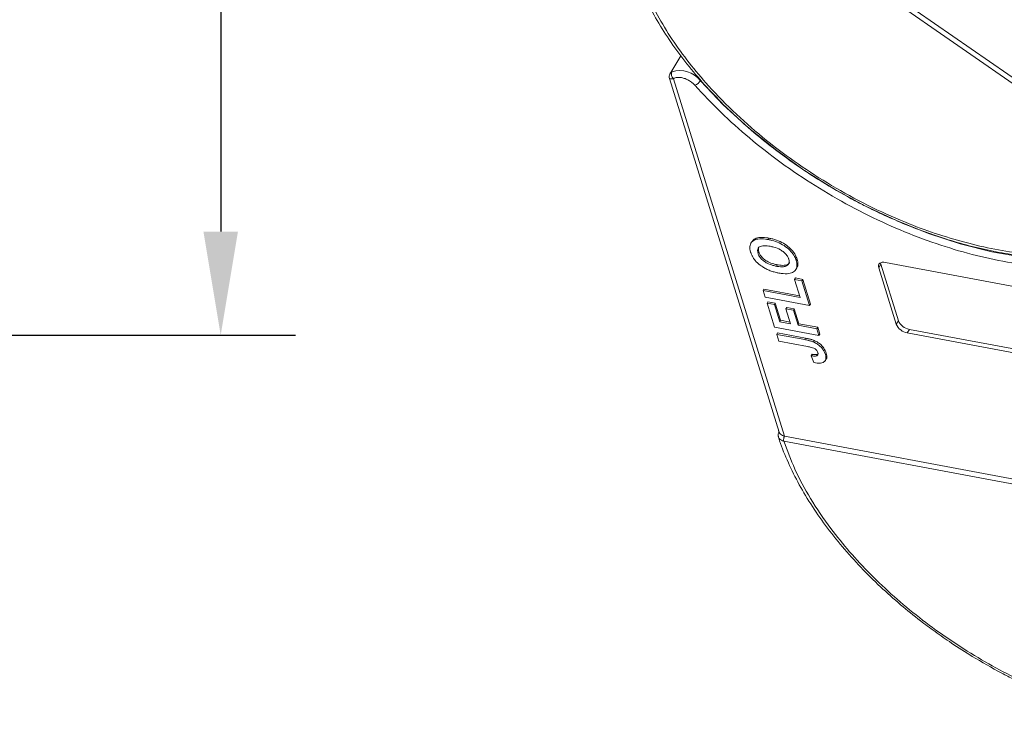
# Model space of a CAD drawing. Header units: millimetres. Extents: x -623 to 852, y 50 to 1083.
# Tile 34 of 72: x 100 to 186, y 866 to 928. Entities that reach past the tile are written whole.
import ezdxf

# ---------------------------------------------------------------- set-up
doc = ezdxf.new("R2010")
doc.units = ezdxf.units.MM
doc.styles.get("Standard").update_dxf_attribs({"font": '仿宋_GB2312.ttf', "width": 0.8})
doc.dimstyles.new('副本 ISO-45.1', dxfattribs={"dimtxt": 10, "dimasz": 9, "dimexe": 6.5, "dimexo": 0.625, "dimgap": 2.5, "dimtad": 1, "dimdsep": 46, "dimtxsty": 'Standard', "dimcen": 2.5, "dimadec": 0, "dimazin": 0, "dimtfac": 1, "dimtmove": 0, "dimatfit": 3, "dimfxl": 0, "dimarcsym": 0})

# ---------------------------------------------------------------- blocks, each defined once
blk = doc.blocks.new('*D2987')
at = {"color": 0, "lineweight": -2}
for p, q in [((75.222, 967.235), (123.821, 967.235)), ((117.321, 958.235), (117.321, 909.235)), ((75.222, 900.235), (123.821, 900.235))]:
    blk.add_line(p, q, dxfattribs=at)
at = {"color": 0, "lineweight": 9}
for points in [[(115.821, 958.235), (118.821, 958.235), (117.321, 967.235)], [(115.821, 909.235), (118.821, 909.235), (117.321, 900.235)]]:
    blk.add_solid(points, dxfattribs=at)
at = {"layer": 'Defpoints', "color": 0, "lineweight": 9}
for p in [(74.597, 967.235), (74.597, 900.235), (117.321, 900.235)]:
    blk.add_point(p, dxfattribs=at)
at = {"color": 0, "lineweight": 9, "insert": (109.821, 933.735), "char_height": 10, "attachment_point": 5, "rotation": 90}
blk.add_mtext('67', dxfattribs=at)

msp = doc.modelspace()

# ---------------------------------------------------------------- linework, layer by layer
at = {"color": 7, "linetype": 'Continuous', "lineweight": 15}
for p, q in [((201.94, 911.258), (155.1, 943.73)), ((155.349, 944.079), (202.19, 911.607)), ((157.382, 924.541), (156.405, 922.937)), ((156.378, 922.551), (165.936, 891.793)), ((166.403, 891.44), (156.736, 922.548)), ((165.062, 908.667), (164.987, 908.544)), ((163.549, 908.353), (163.474, 908.23)), ((164.094, 907.343), (164.169, 907.466)), ((167.416, 906.722), (167.491, 906.844)), ((165.701, 906.224), (165.775, 906.347)), ((167.394, 905.937), (167.468, 906.06)), ((174.789, 906.392), (174.602, 906.085)), ((176.128, 901.176), (174.602, 906.085)), ((174.789, 906.392), (176.314, 901.483)), ((175.185, 906.554), (196.847, 902.493)), ((167.348, 905.2), (167.274, 905.077)), ((167.348, 905.2), (167.993, 905.079)), ((167.763, 903.504), (167.274, 905.077)), ((167.274, 905.077), (167.918, 904.956)), ((167.918, 904.956), (167.993, 905.079)), ((167.918, 904.956), (168.591, 902.793)), ((167.993, 905.079), (168.665, 902.915)), ((164.614, 904.231), (164.539, 904.108)), ((164.722, 903.518), (164.539, 904.108)), ((164.539, 904.108), (167.763, 903.504)), ((164.614, 904.231), (167.717, 903.649)), ((168.591, 902.793), (164.722, 903.518)), ((164.956, 903.129), (164.881, 903.007)), ((165.529, 900.922), (164.881, 903.007)), ((164.881, 903.007), (165.526, 902.886)), ((164.956, 903.129), (165.601, 903.008)), ((165.601, 903.008), (165.526, 902.886)), ((165.526, 902.886), (165.991, 901.391)), ((165.601, 903.008), (166.065, 901.514)), ((166.604, 902.635), (166.529, 902.512)), ((166.604, 902.635), (167.249, 902.514)), ((168.665, 902.915), (168.591, 902.793)), ((166.933, 901.214), (166.529, 902.512)), ((166.529, 902.512), (167.174, 902.391)), ((167.249, 902.514), (167.174, 902.391)), ((167.174, 902.391), (167.577, 901.093)), ((167.249, 902.514), (167.652, 901.216)), ((169.397, 900.196), (165.529, 900.922)), ((166.065, 901.514), (165.991, 901.391)), ((165.991, 901.391), (166.933, 901.214)), ((166.065, 901.514), (166.888, 901.359)), ((167.652, 901.216), (167.577, 901.093)), ((167.577, 901.093), (169.214, 900.786)), ((167.652, 901.216), (169.289, 900.909)), ((169.214, 900.786), (169.289, 900.909)), ((169.289, 900.909), (169.472, 900.319)), ((176.314, 901.483), (176.128, 901.176)), ((165.799, 900.415), (165.725, 900.292)), ((165.908, 899.702), (165.725, 900.292)), ((165.725, 900.292), (168.163, 899.835)), ((165.799, 900.415), (168.238, 899.958)), ((169.214, 900.786), (169.397, 900.196)), ((169.472, 900.319), (169.397, 900.196)), ((177.279, 900.724), (177.092, 900.417)), ((198.754, 896.356), (177.092, 900.417)), ((177.279, 900.724), (198.941, 896.663)), ((168.412, 899.233), (165.908, 899.702)), ((168.238, 899.958), (168.163, 899.835)), ((168.994, 899.753), (168.92, 899.63)), ((168.806, 898.555), (168.731, 898.432)), ((168.731, 898.432), (168.964, 897.832)), ((169.263, 898.544), (169.188, 898.421)), ((169.263, 898.544), (169.317, 898.579)), ((170.034, 898.661), (169.959, 898.538)), ((169.954, 898.015), (170.029, 898.138)), ((165.9, 891.909), (165.891, 891.874)), ((166.404, 891.44), (216.689, 882.013)), ((166.34, 891.01), (166.338, 891.011)), ((216.625, 881.583), (166.34, 891.01))]:
    msp.add_line(p, q, dxfattribs=at)
at = {"color": 7, "linetype": 'Continuous', "lineweight": 15, "flags": 128}
for points in [[(194.319, 906.889), (192.251, 906.726), (189.758, 906.753), (187.151, 907.006), (184.457, 907.483), (181.705, 908.177), (178.925, 909.083), (176.144, 910.19), (173.393, 911.487), (170.701, 912.96), (168.096, 914.593), (165.606, 916.369), (163.257, 918.27), (161.073, 920.275), (159.079, 922.364)], [(174.602, 906.085), (174.58, 906.202), (174.588, 906.309), (174.626, 906.402), (174.694, 906.477), (174.787, 906.531), (174.903, 906.563), (175.038, 906.57), (175.185, 906.554)], [(174.766, 906.521), (174.766, 906.509), (174.789, 906.392)], [(165.917, 891.84), (165.905, 891.85), (165.897, 891.858), (165.892, 891.866), (165.891, 891.873), (165.892, 891.879), (165.898, 891.884), (165.906, 891.888), (165.906, 891.888)]]:
    msp.add_lwpolyline(points, dxfattribs=at)
at = {"color": 7, "linetype": 'Continuous', "lineweight": 15}
for centre, radius, start, end in [((157.026, 922.928), 0.478, 154.70678, 232.66704), ((157.303, 921.021), 2.227, 37.09044, 108.56873), ((158.257, 922.879), 0.97, 290.68114, 327.90305), ((177.317, 901.695), 1.298, 203.60364, 260.0065), ((177.504, 902.002), 1.298, 203.60364, 260.0065), ((166.91, 891.144), 0.588, 149.74693, 193.10404), ((166.915, 891.144), 0.59, 149.93335, 193.12726)]:
    msp.add_arc(centre, radius, start, end, dxfattribs=at)
for points, knots in [([(201.94, 911.258), (201.45, 910.783), (200.456, 909.818), (198.513, 908.69), (196.406, 907.89), (194.221, 907.398), (192.051, 907.149), (189.727, 907.108), (186.457, 907.342), (183.012, 908), (179.525, 909.051), (176.681, 910.11), (173.648, 911.485), (170.514, 913.197), (167.564, 915.093), (164.777, 917.174), (162.149, 919.457), (159.913, 921.735), (158.069, 923.925), (156.58, 925.98), (155.307, 928.067), (153.926, 930.858), (153.057, 933.591), (152.725, 936.165), (152.739, 938.162), (153.109, 940.167), (153.879, 942.108), (154.697, 943.195), (155.1, 943.73)], [0, 0, 0, 0, 0.038862, 0.078912, 0.120068, 0.152227, 0.184382, 0.217215, 0.250043, 0.315618, 0.347778, 0.379932, 0.421093, 0.461142, 0.5, 0.538863, 0.578912, 0.620068, 0.652227, 0.684382, 0.717215, 0.750043, 0.815618, 0.847778, 0.879932, 0.921093, 0.96114, 1, 1, 1, 1]), ([(153.209, 942.306), (153.051, 941.945), (152.676, 941.089), (152.357, 939.604), (152.2, 937.898), (152.277, 936.114), (152.575, 934.273), (153.091, 932.391), (153.819, 930.483), (154.749, 928.567), (155.87, 926.656), (157.169, 924.769), (158.63, 922.924), (160.23, 921.141), (161.931, 919.454), (163.671, 917.901), (165.273, 916.606), (166.757, 915.502), (168.258, 914.455), (169.361, 913.765), (169.971, 913.384)], [0, 0, 0, 0, 0.0439737, 0.1045045, 0.1652134, 0.2260566, 0.2869551, 0.3478301, 0.4086191, 0.4692697, 0.5297172, 0.5898957, 0.6496838, 0.7088463, 0.7668735, 0.8224437, 0.8739002, 0.9106398, 0.9505895, 1, 1, 1, 1]), ([(156.443, 922.981), (156.447, 922.993), (156.463, 923.042), (156.537, 923.093), (156.594, 923.132)], [0, 0, 0, 0, 0.244985, 1, 1, 1, 1]), ([(156.436, 922.987), (156.4, 922.91), (156.333, 922.765), (156.363, 922.62), (156.377, 922.552)], [0, 0, 0, 0, 0.529394, 1, 1, 1, 1]), ([(156.736, 922.548), (156.652, 922.536), (156.475, 922.512), (156.372, 922.533), (156.386, 922.55), (156.389, 922.553)], [0, 0, 0, 0, 0.421638, 0.896343, 1, 1, 1, 1]), ([(158.6, 921.972), (158.523, 922.05), (158.367, 922.208), (158.07, 922.407), (157.75, 922.561), (157.54, 922.612), (157.437, 922.637)], [0, 0, 0, 0, 0.245513, 0.5, 0.754487, 1, 1, 1, 1]), ([(190.645, 906.096), (189.664, 906.147), (187.725, 906.249), (184.666, 906.765), (181.566, 907.532), (178.426, 908.567), (175.267, 909.863), (172.122, 911.413), (169.036, 913.205), (166.083, 915.198), (163.338, 917.345), (160.807, 919.603), (159.335, 921.182), (158.6, 921.972)], [0, 0, 0, 0, 0.091965, 0.181776, 0.271599, 0.36141, 0.451234, 0.543199, 0.6358, 0.728401, 0.820366, 0.91018, 1, 1, 1, 1]), ([(169.971, 913.384), (170.819, 912.886), (172.008, 912.188), (173.808, 911.264), (175.352, 910.528), (177.206, 909.736), (179.155, 909.003), (181.188, 908.347), (183.265, 907.792), (185.356, 907.355), (187.436, 907.047), (189.483, 906.877), (191.478, 906.851), (193.403, 906.973), (195.243, 907.245), (196.985, 907.671), (198.616, 908.253), (200.127, 908.99), (201.489, 909.901), (202.445, 910.684), (202.877, 911.209), (202.972, 911.325)], [0, 0, 0, 0, 0.069068, 0.096851, 0.142874, 0.190428, 0.241201, 0.293915, 0.348055, 0.403219, 0.459133, 0.515609, 0.572523, 0.629804, 0.68742, 0.745383, 0.803752, 0.862644, 0.922249, 0.98286, 1, 1, 1, 1]), ([(163.452, 907.457), (163.43, 907.538), (163.363, 907.784), (163.389, 908.157), (163.648, 908.466), (164.114, 908.626), (164.592, 908.612), (164.911, 908.557), (164.987, 908.544)], [0, 0, 0, 0, 0.101398, 0.306996, 0.506144, 0.685262, 0.924557, 1, 1, 1, 1]), ([(163.569, 908.339), (163.625, 908.424), (163.747, 908.61), (164.194, 908.745), (164.667, 908.735), (164.985, 908.68), (165.062, 908.667)], [0, 0, 0, 0, 0.232667, 0.510973, 0.88278, 1, 1, 1, 1]), ([(164.987, 908.544), (165.091, 908.522), (165.404, 908.458), (165.927, 908.278), (166.513, 907.941), (166.984, 907.521), (167.28, 907.096), (167.375, 906.835), (167.416, 906.722)], [0, 0, 0, 0, 0.101888, 0.307343, 0.492963, 0.678647, 0.860791, 1, 1, 1, 1]), ([(165.062, 908.667), (165.166, 908.645), (165.479, 908.58), (166.001, 908.4), (166.588, 908.064), (167.058, 907.644), (167.355, 907.219), (167.45, 906.958), (167.491, 906.844)], [0, 0, 0, 0, 0.101888, 0.307343, 0.492963, 0.678647, 0.860791, 1, 1, 1, 1]), ([(164.094, 907.343), (164.075, 907.425), (164.036, 907.588), (164.094, 907.799), (164.257, 907.948), (164.569, 908.027), (164.889, 908.003), (165.109, 907.965), (165.152, 907.957)], [0, 0, 0, 0, 0.160292, 0.321922, 0.490761, 0.657569, 0.933883, 1, 1, 1, 1]), ([(164.169, 907.466), (164.148, 907.548), (164.107, 907.71), (164.158, 907.837), (164.182, 907.9)], [0, 0, 0, 0, 0.508173, 1, 1, 1, 1]), ([(165.152, 907.957), (165.256, 907.935), (165.549, 907.874), (165.979, 907.712), (166.37, 907.438), (166.62, 907.174), (166.729, 906.969), (166.765, 906.861), (166.772, 906.841)], [0, 0, 0, 0, 0.15859, 0.447239, 0.620381, 0.793575, 0.961295, 1, 1, 1, 1]), ([(163.804, 906.782), (163.773, 906.823), (163.711, 906.907), (163.639, 907.027), (163.578, 907.14), (163.529, 907.246), (163.486, 907.352), (163.463, 907.422), (163.452, 907.457)], [0, 0, 0, 0, 0.185429, 0.37219, 0.527708, 0.683877, 0.841678, 1, 1, 1, 1]), ([(165.701, 906.224), (165.597, 906.246), (165.334, 906.301), (164.942, 906.443), (164.566, 906.678), (164.301, 906.935), (164.157, 907.166), (164.11, 907.298), (164.094, 907.343)], [0, 0, 0, 0, 0.158617, 0.400864, 0.573059, 0.745486, 0.912985, 1, 1, 1, 1]), ([(165.775, 906.347), (165.671, 906.369), (165.409, 906.424), (165.016, 906.566), (164.641, 906.8), (164.376, 907.057), (164.232, 907.288), (164.185, 907.421), (164.169, 907.466)], [0, 0, 0, 0, 0.1586166, 0.4008637, 0.5730594, 0.7454856, 0.9129852, 1, 1, 1, 1]), ([(166.772, 906.841), (166.791, 906.76), (166.828, 906.597), (166.76, 906.39), (166.589, 906.235), (166.255, 906.153), (165.931, 906.183), (165.722, 906.22), (165.701, 906.224)], [0, 0, 0, 0, 0.15971, 0.320429, 0.491074, 0.67705, 0.96629, 1, 1, 1, 1]), ([(167.491, 906.844), (167.512, 906.764), (167.575, 906.52), (167.593, 906.231), (167.471, 906.102), (167.446, 906.075)], [0, 0, 0, 0, 0.28064, 0.849359, 1, 1, 1, 1]), ([(164.884, 905.951), (164.78, 906.005), (164.571, 906.113), (164.208, 906.365), (163.951, 906.598), (163.82, 906.762), (163.804, 906.782)], [0, 0, 0, 0, 0.250896, 0.502166, 0.940512, 1, 1, 1, 1]), ([(166.825, 906.539), (166.824, 906.535), (166.802, 906.459), (166.656, 906.362), (166.334, 906.274), (166.006, 906.306), (165.797, 906.343), (165.775, 906.347)], [0, 0, 0, 0, 0.014944, 0.262298, 0.531876, 0.951137, 1, 1, 1, 1]), ([(167.416, 906.722), (167.438, 906.64), (167.505, 906.395), (167.484, 906.017), (167.224, 905.706), (166.756, 905.549), (166.287, 905.564), (165.978, 905.618), (165.91, 905.629)], [0, 0, 0, 0, 0.102171, 0.30922, 0.51365, 0.692275, 0.932413, 1, 1, 1, 1]), ([(165.91, 905.629), (165.858, 905.639), (165.754, 905.659), (165.592, 905.698), (165.422, 905.744), (165.244, 905.802), (165.064, 905.868), (164.944, 905.923), (164.884, 905.951)], [0, 0, 0, 0, 0.15395, 0.308181, 0.478699, 0.649961, 0.824203, 1, 1, 1, 1]), ([(168.163, 899.835), (168.215, 899.825), (168.319, 899.805), (168.459, 899.773), (168.585, 899.742), (168.695, 899.709), (168.807, 899.675), (168.882, 899.645), (168.92, 899.63)], [0, 0, 0, 0, 0.20827, 0.416707, 0.561481, 0.706573, 0.852825, 1, 1, 1, 1]), ([(168.238, 899.958), (168.29, 899.948), (168.393, 899.927), (168.534, 899.896), (168.659, 899.864), (168.77, 899.832), (168.882, 899.798), (168.957, 899.768), (168.994, 899.753)], [0, 0, 0, 0, 0.20827, 0.416707, 0.561481, 0.706573, 0.852825, 1, 1, 1, 1]), ([(168.412, 899.233), (168.516, 899.212), (168.695, 899.175), (168.92, 899.105), (169.076, 899.023), (169.173, 898.937), (169.256, 898.825), (169.285, 898.746), (169.303, 898.697)], [0, 0, 0, 0, 0.292027, 0.504854, 0.613905, 0.723685, 0.829816, 1, 1, 1, 1]), ([(168.92, 899.63), (169.026, 899.579), (169.239, 899.476), (169.531, 899.246), (169.813, 898.925), (169.904, 898.684), (169.959, 898.538)], [0, 0, 0, 0, 0.20646, 0.413515, 0.645211, 1, 1, 1, 1]), ([(168.994, 899.753), (169.101, 899.702), (169.314, 899.599), (169.606, 899.369), (169.887, 899.047), (169.979, 898.807), (170.034, 898.661)], [0, 0, 0, 0, 0.20646, 0.413515, 0.645211, 1, 1, 1, 1]), ([(169.188, 898.421), (169.163, 898.415), (169.112, 898.403), (169.029, 898.402), (168.952, 898.405), (168.879, 898.412), (168.806, 898.421), (168.756, 898.428), (168.731, 898.432)], [0, 0, 0, 0, 0.193806, 0.393127, 0.544069, 0.695412, 0.847613, 1, 1, 1, 1]), ([(168.806, 898.555), (168.832, 898.551), (168.883, 898.543), (168.96, 898.534), (169.038, 898.527), (169.117, 898.525), (169.195, 898.527), (169.24, 898.538), (169.263, 898.544)], [0, 0, 0, 0, 0.155996, 0.312125, 0.480895, 0.650212, 0.823248, 1, 1, 1, 1]), ([(169.959, 898.538), (169.98, 898.457), (170.029, 898.272), (169.99, 898.019), (169.806, 897.846), (169.463, 897.763), (169.16, 897.805), (168.964, 897.832)], [0, 0, 0, 0, 0.155292, 0.353145, 0.543243, 0.704067, 1, 1, 1, 1]), ([(169.303, 898.697), (169.309, 898.672), (169.323, 898.621), (169.32, 898.558), (169.303, 898.507), (169.274, 898.471), (169.236, 898.441), (169.204, 898.428), (169.188, 898.421)], [0, 0, 0, 0, 0.202387, 0.410907, 0.557829, 0.709472, 0.853224, 1, 1, 1, 1]), ([(170.034, 898.661), (170.053, 898.581), (170.096, 898.4), (170.1, 898.209), (170.029, 898.145), (170.025, 898.141)], [0, 0, 0, 0, 0.42385, 0.963867, 1, 1, 1, 1]), ([(165.878, 891.364), (165.87, 891.383), (165.848, 891.442), (165.846, 891.557), (165.867, 891.697), (165.901, 891.795), (165.917, 891.84)], [0, 0, 0, 0, 0.14361, 0.439342, 0.743341, 1, 1, 1, 1]), ([(165.948, 891.797), (165.956, 891.763), (165.98, 891.663), (166.121, 891.537), (166.284, 891.464), (166.386, 891.443), (166.403, 891.44)], [0, 0, 0, 0, 0.189535, 0.559387, 0.929239, 1, 1, 1, 1]), ([(166.403, 891.44), (166.403, 891.44), (166.403, 891.44), (166.404, 891.44), (166.404, 891.44), (166.404, 891.44)], [0, 0, 0, 0, 0.384699, 0.69235, 1, 1, 1, 1]), ([(165.878, 891.364), (165.886, 891.332), (166.065, 890.674), (166.611, 889.364), (167.521, 887.45), (168.648, 885.539), (169.946, 883.652), (171.407, 881.807), (173.007, 880.024), (174.707, 878.337), (176.448, 876.784), (178.05, 875.489), (179.534, 874.385), (181.035, 873.338), (182.138, 872.648), (182.748, 872.267)], [0, 0, 0, 0, 0.004737, 0.097506, 0.190063, 0.282311, 0.374148, 0.46539, 0.555676, 0.64423, 0.729035, 0.807562, 0.863629, 0.924596, 1, 1, 1, 1]), ([(166.338, 891.011), (166.27, 891.028), (166.148, 891.06), (165.998, 891.16), (165.908, 891.26), (165.884, 891.342), (165.878, 891.364)], [0, 0, 0, 0, 0.302627, 0.550229, 0.87894, 1, 1, 1, 1]), ([(216.625, 881.583), (216.828, 880.786), (217.242, 879.168), (217.373, 876.838), (217.136, 874.776), (216.587, 873.009), (215.828, 871.519), (214.812, 870.171), (213.123, 868.593), (210.974, 867.385), (208.453, 866.584), (206.218, 866.154), (203.613, 865.964), (200.662, 866.088), (197.628, 866.518), (194.503, 867.243), (191.269, 868.279), (188.216, 869.529), (185.42, 870.903), (182.906, 872.327), (180.461, 873.906), (177.336, 876.201), (174.495, 878.718), (172.04, 881.361), (170.257, 883.565), (168.63, 885.976), (167.24, 888.542), (166.637, 890.196), (166.34, 891.01)], [0, 0, 0, 0, 0.038862, 0.078912, 0.1200677, 0.1522272, 0.1843815, 0.2172151, 0.2500433, 0.3156185, 0.347778, 0.3799323, 0.4210926, 0.4611415, 0.5, 0.5388632, 0.578912, 0.6200677, 0.6522272, 0.6843815, 0.7172151, 0.7500433, 0.8156185, 0.847778, 0.8799323, 0.9210926, 0.9611404, 1, 1, 1, 1]), ([(182.748, 872.267), (183.596, 871.769), (184.785, 871.071), (186.585, 870.147), (188.129, 869.41), (189.983, 868.619), (191.932, 867.886), (193.965, 867.229), (196.042, 866.675), (198.133, 866.238), (200.213, 865.93), (202.26, 865.76), (204.255, 865.734), (206.18, 865.855), (208.02, 866.128), (209.764, 866.552), (211.388, 867.14), (212.657, 867.733), (213.32, 868.187), (213.539, 868.337)], [0, 0, 0, 0, 0.077451, 0.108605, 0.160215, 0.21354, 0.270476, 0.329588, 0.390299, 0.452158, 0.514859, 0.578189, 0.642011, 0.706243, 0.770853, 0.835851, 0.901304, 0.967344, 1, 1, 1, 1])]:
    msp.add_open_spline(points, degree=3, knots=knots, dxfattribs=at)
msp.add_open_spline([(157.437, 922.637), (157.298, 922.653), (157.019, 922.685), (156.83, 922.594), (156.736, 922.548)], degree=3, dxfattribs=at)

# ---------------------------------------------------------------- dimensions: what is measured, and where the dimension line sits
at = {"color": 5, "lineweight": 9}
dim = msp.add_linear_dim(base=(117.321, 900.235), p1=(74.597, 967.235), p2=(74.597, 900.235), angle=90, dimstyle='副本 ISO-45.1', dxfattribs=at)
dim.commit()
dim.dimension.update_dxf_attribs({"geometry": '*D2987', "text_midpoint": (109.821, 933.735)})

doc.saveas('drawing.dxf')
